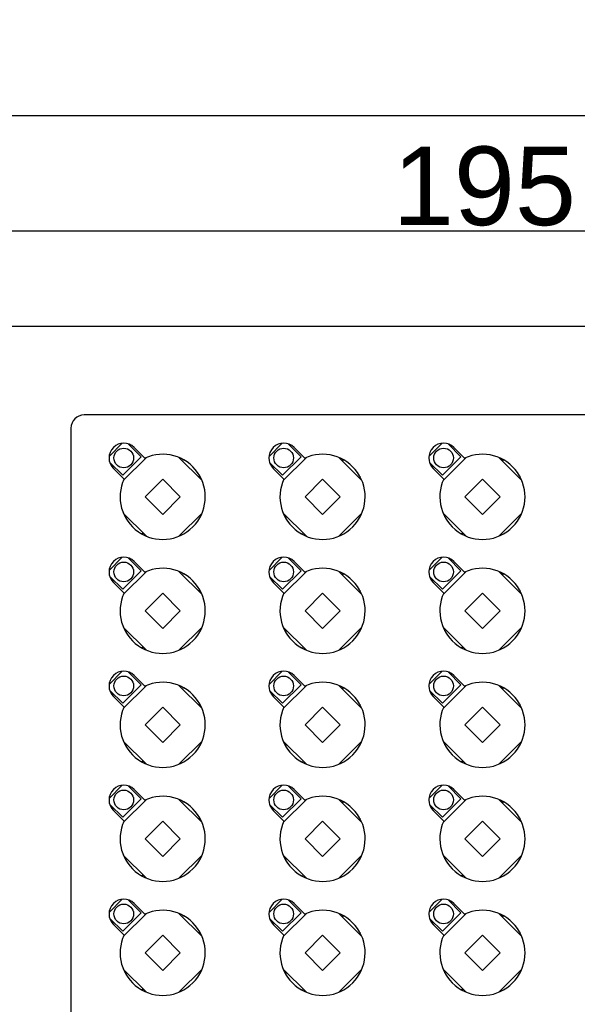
# Model space of a CAD drawing. Header units: millimetres. Extents: x 7187 to 8806, y -3756 to -2918.
# Tile 67 of 250: x 7461 to 7546, y -3125 to -2975. Entities that reach past the tile are written whole.
import ezdxf

# ---------------------------------------------------------------- set-up
doc = ezdxf.new("R2010")
doc.units = ezdxf.units.MM
doc.header["$LTSCALE"] = 3
doc.header["$PDSIZE"] = -1
doc.styles.get("Standard").update_dxf_attribs({"font": 'arial.ttf', "height": 12})
doc.dimstyles.new('ISO-25', dxfattribs={"dimtxt": 12, "dimasz": 6, "dimexe": 0.5, "dimexo": 0.625, "dimtad": 1, "dimdec": 1, "dimdsep": 46, "dimtxsty": 'Standard', "dimcen": 0, "dimclrd": 256, "dimclre": 256, "dimadec": 0, "dimazin": 0, "dimtfac": 1, "dimtdec": 1, "dimtmove": 0, "dimatfit": 3, "dimfxl": 1, "dimlwd": 30, "dimlwe": 30, "dimarcsym": 0})

# ---------------------------------------------------------------- blocks, each defined once
blk = doc.blocks.new('*D416')
at = {"linetype": 'Continuous', "lineweight": 30}
for p, q in [((7434.8, -3025.8), (7434.8, -3006.3)), ((7440.8, -3006.8), (7623.8, -3006.8)), ((7629.8, -3025.8), (7629.8, -3006.3))]:
    blk.add_line(p, q, dxfattribs=at)
at = {"linetype": 'Continuous'}
for points in [[(7440.8, -3005.8), (7440.8, -3007.8), (7434.8, -3006.8)], [(7623.8, -3005.8), (7623.8, -3007.8), (7629.8, -3006.8)]]:
    blk.add_solid(points, dxfattribs=at)
at = {"layer": 'Defpoints', "color": 0, "linetype": 'Continuous'}
for p in [(7629.8, -3006.8), (7434.8, -3026.43), (7629.8, -3026.43)]:
    blk.add_point(p, dxfattribs=at)
at = {"color": 0, "linetype": 'Continuous', "lineweight": 30, "insert": (7532.3, -3000.04), "char_height": 12, "attachment_point": 5}
blk.add_mtext('195', dxfattribs=at)
blk = doc.blocks.new('*D417')
at = {"linetype": 'Continuous', "lineweight": 30}
for p, q in [((7234.8, -3022.8), (7234.8, -2988.72)), ((7634.8, -3022.8), (7634.8, -2988.72)), ((7240.8, -2989.22), (7628.8, -2989.22))]:
    blk.add_line(p, q, dxfattribs=at)
at = {"linetype": 'Continuous'}
for points in [[(7240.8, -2988.22), (7240.8, -2990.22), (7234.8, -2989.22)], [(7628.8, -2988.22), (7628.8, -2990.22), (7634.8, -2989.22)]]:
    blk.add_solid(points, dxfattribs=at)
at = {"layer": 'Defpoints', "color": 0, "linetype": 'Continuous'}
for p in [(7634.8, -2989.22), (7234.8, -3023.43), (7634.8, -3023.43)]:
    blk.add_point(p, dxfattribs=at)
at = {"color": 0, "linetype": 'Continuous', "lineweight": 30, "insert": (7434.8, -2982.47), "char_height": 12, "attachment_point": 5}
blk.add_mtext('400', dxfattribs=at)

msp = doc.modelspace()

# ---------------------------------------------------------------- linework, layer by layer
at = {"linetype": 'Continuous', "lineweight": 30}
for p, q in [((7632.8, -3021.43), (7236.8, -3021.43)), ((7617.2, -3034.93), (7471.2, -3034.93)), ((7469.2, -3036.93), (7469.2, -3179.63)), ((7477.03, -3039.25), (7475.03, -3041.25)), ((7479.91, -3041.31), (7477.95, -3039.34)), ((7480.48, -3041.52), (7478.85, -3039.9)), ((7501.43, -3039.25), (7499.43, -3041.25)), ((7504.31, -3041.31), (7502.35, -3039.34)), ((7504.88, -3041.52), (7503.25, -3039.9)), ((7525.83, -3039.25), (7523.83, -3041.25)), ((7528.71, -3041.31), (7526.75, -3039.34)), ((7529.28, -3041.52), (7527.65, -3039.9)), ((7477.09, -3044.14), (7479.91, -3041.31)), ((7480.73, -3041.42), (7477.19, -3044.95)), ((7489.21, -3044.95), (7485.68, -3041.42)), ((7486.21, -3041.66), (7486.38, -3041.84)), ((7486.38, -3041.84), (7486.44, -3041.79)), ((7501.49, -3044.14), (7504.31, -3041.31)), ((7505.13, -3041.42), (7501.59, -3044.95)), ((7513.61, -3044.95), (7510.08, -3041.42)), ((7510.61, -3041.66), (7510.78, -3041.84)), ((7510.78, -3041.84), (7510.84, -3041.79)), ((7525.89, -3044.14), (7528.71, -3041.31)), ((7529.53, -3041.42), (7525.99, -3044.95)), ((7538.01, -3044.95), (7534.48, -3041.42)), ((7535.01, -3041.66), (7535.18, -3041.84)), ((7535.18, -3041.84), (7535.24, -3041.79)), ((7475.12, -3042.17), (7477.09, -3044.14)), ((7475.67, -3043.08), (7477.3, -3044.71)), ((7499.52, -3042.17), (7501.49, -3044.14)), ((7500.07, -3043.08), (7501.7, -3044.71)), ((7523.92, -3042.17), (7525.89, -3044.14)), ((7524.47, -3043.08), (7526.1, -3044.71)), ((7483.2, -3044.74), (7480.52, -3047.43)), ((7485.89, -3047.43), (7483.2, -3044.74)), ((7488.84, -3044.19), (7488.79, -3044.24)), ((7488.79, -3044.24), (7488.97, -3044.42)), ((7507.6, -3044.74), (7504.92, -3047.43)), ((7510.29, -3047.43), (7507.6, -3044.74)), ((7513.24, -3044.19), (7513.19, -3044.24)), ((7513.19, -3044.24), (7513.37, -3044.42)), ((7532, -3044.74), (7529.32, -3047.43)), ((7534.69, -3047.43), (7532, -3044.74)), ((7537.64, -3044.19), (7537.59, -3044.24)), ((7537.59, -3044.24), (7537.77, -3044.42)), ((7480.52, -3047.43), (7483.2, -3050.11)), ((7483.2, -3050.11), (7485.89, -3047.43)), ((7504.92, -3047.43), (7507.6, -3050.11)), ((7507.6, -3050.11), (7510.29, -3047.43)), ((7529.32, -3047.43), (7532, -3050.11)), ((7532, -3050.11), (7534.69, -3047.43)), ((7477.19, -3049.9), (7480.73, -3053.44)), ((7477.62, -3050.61), (7477.44, -3050.43)), ((7477.56, -3050.66), (7477.62, -3050.61)), ((7485.68, -3053.44), (7489.21, -3049.9)), ((7501.59, -3049.9), (7505.13, -3053.44)), ((7502.02, -3050.61), (7501.84, -3050.43)), ((7501.96, -3050.66), (7502.02, -3050.61)), ((7510.08, -3053.44), (7513.61, -3049.9)), ((7525.99, -3049.9), (7529.53, -3053.44)), ((7526.42, -3050.61), (7526.24, -3050.43)), ((7526.36, -3050.66), (7526.42, -3050.61)), ((7534.48, -3053.44), (7538.01, -3049.9)), ((7480.02, -3053.01), (7479.97, -3053.06)), ((7480.2, -3053.19), (7480.02, -3053.01)), ((7504.42, -3053.01), (7504.37, -3053.06)), ((7504.6, -3053.19), (7504.42, -3053.01)), ((7528.82, -3053.01), (7528.77, -3053.06)), ((7529, -3053.19), (7528.82, -3053.01)), ((7477.03, -3056.65), (7475.03, -3058.65)), ((7479.91, -3058.71), (7477.95, -3056.74)), ((7501.43, -3056.65), (7499.43, -3058.65)), ((7504.31, -3058.71), (7502.35, -3056.74)), ((7525.83, -3056.65), (7523.83, -3058.65)), ((7528.71, -3058.71), (7526.75, -3056.74)), ((7480.48, -3058.92), (7478.85, -3057.3)), ((7504.88, -3058.92), (7503.25, -3057.3)), ((7529.28, -3058.92), (7527.65, -3057.3)), ((7475.12, -3059.57), (7477.09, -3061.54)), ((7477.09, -3061.54), (7479.91, -3058.71)), ((7480.73, -3058.82), (7477.19, -3062.35)), ((7489.21, -3062.35), (7485.68, -3058.82)), ((7486.21, -3059.06), (7486.38, -3059.24)), ((7486.38, -3059.24), (7486.44, -3059.19)), ((7499.52, -3059.57), (7501.49, -3061.54)), ((7501.49, -3061.54), (7504.31, -3058.71)), ((7505.13, -3058.82), (7501.59, -3062.35)), ((7513.61, -3062.35), (7510.08, -3058.82)), ((7510.61, -3059.06), (7510.78, -3059.24)), ((7510.78, -3059.24), (7510.84, -3059.19)), ((7523.92, -3059.57), (7525.89, -3061.54)), ((7525.89, -3061.54), (7528.71, -3058.71)), ((7529.53, -3058.82), (7525.99, -3062.35)), ((7538.01, -3062.35), (7534.48, -3058.82)), ((7535.01, -3059.06), (7535.18, -3059.24)), ((7535.18, -3059.24), (7535.24, -3059.19)), ((7475.67, -3060.48), (7477.3, -3062.11)), ((7500.07, -3060.48), (7501.7, -3062.11)), ((7524.47, -3060.48), (7526.1, -3062.11)), ((7483.2, -3062.14), (7480.52, -3064.83)), ((7485.89, -3064.83), (7483.2, -3062.14)), ((7488.84, -3061.59), (7488.79, -3061.64)), ((7488.79, -3061.64), (7488.97, -3061.82)), ((7507.6, -3062.14), (7504.92, -3064.83)), ((7510.29, -3064.83), (7507.6, -3062.14)), ((7513.24, -3061.59), (7513.19, -3061.64)), ((7513.19, -3061.64), (7513.37, -3061.82)), ((7532, -3062.14), (7529.32, -3064.83)), ((7534.69, -3064.83), (7532, -3062.14)), ((7537.64, -3061.59), (7537.59, -3061.64)), ((7537.59, -3061.64), (7537.77, -3061.82)), ((7480.52, -3064.83), (7483.2, -3067.51)), ((7483.2, -3067.51), (7485.89, -3064.83)), ((7504.92, -3064.83), (7507.6, -3067.51)), ((7507.6, -3067.51), (7510.29, -3064.83)), ((7529.32, -3064.83), (7532, -3067.51)), ((7532, -3067.51), (7534.69, -3064.83)), ((7477.19, -3067.3), (7480.73, -3070.84)), ((7485.68, -3070.84), (7489.21, -3067.3)), ((7501.59, -3067.3), (7505.13, -3070.84)), ((7510.08, -3070.84), (7513.61, -3067.3)), ((7525.99, -3067.3), (7529.53, -3070.84)), ((7534.48, -3070.84), (7538.01, -3067.3)), ((7477.62, -3068.01), (7477.44, -3067.83)), ((7477.56, -3068.06), (7477.62, -3068.01)), ((7502.02, -3068.01), (7501.84, -3067.83)), ((7501.96, -3068.06), (7502.02, -3068.01)), ((7526.42, -3068.01), (7526.24, -3067.83)), ((7526.36, -3068.06), (7526.42, -3068.01)), ((7480.02, -3070.41), (7479.97, -3070.46)), ((7480.2, -3070.59), (7480.02, -3070.41)), ((7504.42, -3070.41), (7504.37, -3070.46)), ((7504.6, -3070.59), (7504.42, -3070.41)), ((7528.82, -3070.41), (7528.77, -3070.46)), ((7529, -3070.59), (7528.82, -3070.41)), ((7477.03, -3074.05), (7475.03, -3076.05)), ((7479.91, -3076.11), (7477.95, -3074.14)), ((7480.48, -3076.32), (7478.85, -3074.7)), ((7501.43, -3074.05), (7499.43, -3076.05)), ((7504.31, -3076.11), (7502.35, -3074.14)), ((7504.88, -3076.32), (7503.25, -3074.7)), ((7525.83, -3074.05), (7523.83, -3076.05)), ((7528.71, -3076.11), (7526.75, -3074.14)), ((7529.28, -3076.32), (7527.65, -3074.7)), ((7477.09, -3078.94), (7479.91, -3076.11)), ((7480.73, -3076.22), (7477.19, -3079.75)), ((7489.21, -3079.75), (7485.68, -3076.22)), ((7501.49, -3078.94), (7504.31, -3076.11)), ((7505.13, -3076.22), (7501.59, -3079.75)), ((7513.61, -3079.75), (7510.08, -3076.22)), ((7525.89, -3078.94), (7528.71, -3076.11)), ((7529.53, -3076.22), (7525.99, -3079.75)), ((7538.01, -3079.75), (7534.48, -3076.22)), ((7475.12, -3076.97), (7477.09, -3078.94)), ((7475.67, -3077.88), (7477.3, -3079.51)), ((7486.21, -3076.46), (7486.38, -3076.64)), ((7486.38, -3076.64), (7486.44, -3076.59)), ((7499.52, -3076.97), (7501.49, -3078.94)), ((7500.07, -3077.88), (7501.7, -3079.51)), ((7510.61, -3076.46), (7510.78, -3076.64)), ((7510.78, -3076.64), (7510.84, -3076.59)), ((7523.92, -3076.97), (7525.89, -3078.94)), ((7524.47, -3077.88), (7526.1, -3079.51)), ((7535.01, -3076.46), (7535.18, -3076.64)), ((7535.18, -3076.64), (7535.24, -3076.59)), ((7488.84, -3078.99), (7488.79, -3079.04)), ((7488.79, -3079.04), (7488.97, -3079.22)), ((7513.24, -3078.99), (7513.19, -3079.04)), ((7513.19, -3079.04), (7513.37, -3079.22)), ((7537.64, -3078.99), (7537.59, -3079.04)), ((7537.59, -3079.04), (7537.77, -3079.22)), ((7483.2, -3079.54), (7480.52, -3082.23)), ((7485.89, -3082.23), (7483.2, -3079.54)), ((7507.6, -3079.54), (7504.92, -3082.23)), ((7510.29, -3082.23), (7507.6, -3079.54)), ((7532, -3079.54), (7529.32, -3082.23)), ((7534.69, -3082.23), (7532, -3079.54)), ((7480.52, -3082.23), (7483.2, -3084.91)), ((7483.2, -3084.91), (7485.89, -3082.23)), ((7504.92, -3082.23), (7507.6, -3084.91)), ((7507.6, -3084.91), (7510.29, -3082.23)), ((7529.32, -3082.23), (7532, -3084.91)), ((7532, -3084.91), (7534.69, -3082.23)), ((7477.19, -3084.7), (7480.73, -3088.24)), ((7477.62, -3085.41), (7477.44, -3085.23)), ((7485.68, -3088.24), (7489.21, -3084.7)), ((7501.59, -3084.7), (7505.13, -3088.24)), ((7502.02, -3085.41), (7501.84, -3085.23)), ((7510.08, -3088.24), (7513.61, -3084.7)), ((7525.99, -3084.7), (7529.53, -3088.24)), ((7526.42, -3085.41), (7526.24, -3085.23)), ((7534.48, -3088.24), (7538.01, -3084.7)), ((7477.56, -3085.46), (7477.62, -3085.41)), ((7501.96, -3085.46), (7502.02, -3085.41)), ((7526.36, -3085.46), (7526.42, -3085.41)), ((7480.02, -3087.81), (7479.97, -3087.86)), ((7480.2, -3087.99), (7480.02, -3087.81)), ((7504.42, -3087.81), (7504.37, -3087.86)), ((7504.6, -3087.99), (7504.42, -3087.81)), ((7528.82, -3087.81), (7528.77, -3087.86)), ((7529, -3087.99), (7528.82, -3087.81)), ((7477.03, -3091.45), (7475.03, -3093.45)), ((7479.91, -3093.51), (7477.95, -3091.54)), ((7480.48, -3093.72), (7478.85, -3092.1)), ((7501.43, -3091.45), (7499.43, -3093.45)), ((7504.31, -3093.51), (7502.35, -3091.54)), ((7504.88, -3093.72), (7503.25, -3092.1)), ((7525.83, -3091.45), (7523.83, -3093.45)), ((7528.71, -3093.51), (7526.75, -3091.54)), ((7529.28, -3093.72), (7527.65, -3092.1)), ((7475.12, -3094.37), (7477.09, -3096.34)), ((7477.09, -3096.34), (7479.91, -3093.51)), ((7480.73, -3093.62), (7477.19, -3097.15)), ((7489.21, -3097.15), (7485.68, -3093.62)), ((7486.21, -3093.86), (7486.38, -3094.04)), ((7486.38, -3094.04), (7486.44, -3093.99)), ((7499.52, -3094.37), (7501.49, -3096.34)), ((7501.49, -3096.34), (7504.31, -3093.51)), ((7505.13, -3093.62), (7501.59, -3097.15)), ((7513.61, -3097.15), (7510.08, -3093.62)), ((7510.61, -3093.86), (7510.78, -3094.04)), ((7510.78, -3094.04), (7510.84, -3093.99)), ((7523.92, -3094.37), (7525.89, -3096.34)), ((7525.89, -3096.34), (7528.71, -3093.51)), ((7529.53, -3093.62), (7525.99, -3097.15)), ((7538.01, -3097.15), (7534.48, -3093.62)), ((7535.01, -3093.86), (7535.18, -3094.04)), ((7535.18, -3094.04), (7535.24, -3093.99)), ((7475.67, -3095.28), (7477.3, -3096.91)), ((7500.07, -3095.28), (7501.7, -3096.91)), ((7524.47, -3095.28), (7526.1, -3096.91)), ((7483.2, -3096.94), (7480.52, -3099.63)), ((7485.89, -3099.63), (7483.2, -3096.94)), ((7488.84, -3096.39), (7488.79, -3096.44)), ((7488.79, -3096.44), (7488.97, -3096.62)), ((7507.6, -3096.94), (7504.92, -3099.63)), ((7510.29, -3099.63), (7507.6, -3096.94)), ((7513.24, -3096.39), (7513.19, -3096.44)), ((7513.19, -3096.44), (7513.37, -3096.62)), ((7532, -3096.94), (7529.32, -3099.63)), ((7534.69, -3099.63), (7532, -3096.94)), ((7537.64, -3096.39), (7537.59, -3096.44)), ((7537.59, -3096.44), (7537.77, -3096.62)), ((7480.52, -3099.63), (7483.2, -3102.31)), ((7483.2, -3102.31), (7485.89, -3099.63)), ((7504.92, -3099.63), (7507.6, -3102.31)), ((7507.6, -3102.31), (7510.29, -3099.63)), ((7529.32, -3099.63), (7532, -3102.31)), ((7532, -3102.31), (7534.69, -3099.63)), ((7477.19, -3102.1), (7480.73, -3105.64)), ((7477.62, -3102.81), (7477.44, -3102.63)), ((7477.56, -3102.86), (7477.62, -3102.81)), ((7485.68, -3105.64), (7489.21, -3102.1)), ((7501.59, -3102.1), (7505.13, -3105.64)), ((7502.02, -3102.81), (7501.84, -3102.63)), ((7501.96, -3102.86), (7502.02, -3102.81)), ((7510.08, -3105.64), (7513.61, -3102.1)), ((7525.99, -3102.1), (7529.53, -3105.64)), ((7526.42, -3102.81), (7526.24, -3102.63)), ((7526.36, -3102.86), (7526.42, -3102.81)), ((7534.48, -3105.64), (7538.01, -3102.1)), ((7480.02, -3105.21), (7479.97, -3105.26)), ((7480.2, -3105.39), (7480.02, -3105.21)), ((7504.42, -3105.21), (7504.37, -3105.26)), ((7504.6, -3105.39), (7504.42, -3105.21)), ((7528.82, -3105.21), (7528.77, -3105.26)), ((7529, -3105.39), (7528.82, -3105.21)), ((7477.03, -3108.85), (7475.03, -3110.85)), ((7479.91, -3110.91), (7477.95, -3108.94)), ((7501.43, -3108.85), (7499.43, -3110.85)), ((7504.31, -3110.91), (7502.35, -3108.94)), ((7525.83, -3108.85), (7523.83, -3110.85)), ((7528.71, -3110.91), (7526.75, -3108.94)), ((7477.09, -3113.74), (7479.91, -3110.91)), ((7480.48, -3111.12), (7478.85, -3109.5)), ((7501.49, -3113.74), (7504.31, -3110.91)), ((7504.88, -3111.12), (7503.25, -3109.5)), ((7525.89, -3113.74), (7528.71, -3110.91)), ((7529.28, -3111.12), (7527.65, -3109.5)), ((7475.12, -3111.77), (7477.09, -3113.74)), ((7480.73, -3111.02), (7477.19, -3114.55)), ((7489.21, -3114.55), (7485.68, -3111.02)), ((7486.21, -3111.26), (7486.38, -3111.44)), ((7486.38, -3111.44), (7486.44, -3111.39)), ((7499.52, -3111.77), (7501.49, -3113.74)), ((7505.13, -3111.02), (7501.59, -3114.55)), ((7513.61, -3114.55), (7510.08, -3111.02)), ((7510.61, -3111.26), (7510.78, -3111.44)), ((7510.78, -3111.44), (7510.84, -3111.39)), ((7523.92, -3111.77), (7525.89, -3113.74)), ((7529.53, -3111.02), (7525.99, -3114.55)), ((7538.01, -3114.55), (7534.48, -3111.02)), ((7535.01, -3111.26), (7535.18, -3111.44)), ((7535.18, -3111.44), (7535.24, -3111.39)), ((7475.67, -3112.68), (7477.3, -3114.31)), ((7488.84, -3113.79), (7488.79, -3113.84)), ((7488.79, -3113.84), (7488.97, -3114.02)), ((7500.07, -3112.68), (7501.7, -3114.31)), ((7513.24, -3113.79), (7513.19, -3113.84)), ((7513.19, -3113.84), (7513.37, -3114.02)), ((7524.47, -3112.68), (7526.1, -3114.31)), ((7537.64, -3113.79), (7537.59, -3113.84)), ((7537.59, -3113.84), (7537.77, -3114.02)), ((7483.2, -3114.34), (7480.52, -3117.03)), ((7485.89, -3117.03), (7483.2, -3114.34)), ((7507.6, -3114.34), (7504.92, -3117.03)), ((7510.29, -3117.03), (7507.6, -3114.34)), ((7532, -3114.34), (7529.32, -3117.03)), ((7534.69, -3117.03), (7532, -3114.34)), ((7480.52, -3117.03), (7483.2, -3119.71)), ((7483.2, -3119.71), (7485.89, -3117.03)), ((7504.92, -3117.03), (7507.6, -3119.71)), ((7507.6, -3119.71), (7510.29, -3117.03)), ((7529.32, -3117.03), (7532, -3119.71)), ((7532, -3119.71), (7534.69, -3117.03)), ((7477.19, -3119.5), (7480.73, -3123.04)), ((7485.68, -3123.04), (7489.21, -3119.5)), ((7501.59, -3119.5), (7505.13, -3123.04)), ((7510.08, -3123.04), (7513.61, -3119.5)), ((7525.99, -3119.5), (7529.53, -3123.04)), ((7534.48, -3123.04), (7538.01, -3119.5)), ((7477.62, -3120.21), (7477.44, -3120.03)), ((7477.56, -3120.26), (7477.62, -3120.21)), ((7502.02, -3120.21), (7501.84, -3120.03)), ((7501.96, -3120.26), (7502.02, -3120.21)), ((7526.42, -3120.21), (7526.24, -3120.03)), ((7526.36, -3120.26), (7526.42, -3120.21)), ((7480.02, -3122.61), (7479.97, -3122.66)), ((7480.2, -3122.79), (7480.02, -3122.61)), ((7504.42, -3122.61), (7504.37, -3122.66)), ((7504.6, -3122.79), (7504.42, -3122.61)), ((7528.82, -3122.61), (7528.77, -3122.66)), ((7529, -3122.79), (7528.82, -3122.61))]:
    msp.add_line(p, q, dxfattribs=at)
for centre in [(7477.26, -3041.49), (7501.66, -3041.49), (7526.06, -3041.49), (7477.26, -3058.89), (7501.66, -3058.89), (7526.06, -3058.89), (7477.26, -3076.29), (7501.66, -3076.29), (7526.06, -3076.29), (7477.26, -3093.69), (7501.66, -3093.69), (7526.06, -3093.69), (7477.26, -3111.09), (7501.66, -3111.09), (7526.06, -3111.09)]:
    msp.add_circle(centre, 1.5, dxfattribs=at)
for centre, radius, start, end in [((7471.2, -3036.93), 2, 90, 180), ((7477.26, -3041.49), 2.25, 45, 225), ((7501.66, -3041.49), 2.25, 45, 225), ((7526.06, -3041.49), 2.25, 45, 225), ((7483.2, -3047.43), 6.5, 155.2522, 114.7478), ((7507.6, -3047.43), 6.5, 155.2522, 114.7478), ((7532, -3047.43), 6.5, 155.2522, 114.7478), ((7477.26, -3058.89), 2.25, 45, 225), ((7501.66, -3058.89), 2.25, 45, 225), ((7526.06, -3058.89), 2.25, 45, 225), ((7483.2, -3064.83), 6.5, 155.2522, 114.7478), ((7507.6, -3064.83), 6.5, 155.2522, 114.7478), ((7532, -3064.83), 6.5, 155.2522, 114.7478), ((7477.26, -3076.29), 2.25, 45, 225), ((7501.66, -3076.29), 2.25, 45, 225), ((7526.06, -3076.29), 2.25, 45, 225), ((7483.2, -3082.23), 6.5, 155.2522, 114.7478), ((7507.6, -3082.23), 6.5, 155.2522, 114.7478), ((7532, -3082.23), 6.5, 155.2522, 114.7478), ((7477.26, -3093.69), 2.25, 45, 225), ((7501.66, -3093.69), 2.25, 45, 225), ((7526.06, -3093.69), 2.25, 45, 225), ((7483.2, -3099.63), 6.5, 155.2522, 114.7478), ((7507.6, -3099.63), 6.5, 155.2522, 114.7478), ((7532, -3099.63), 6.5, 155.2522, 114.7478), ((7477.26, -3111.09), 2.25, 45, 225), ((7501.66, -3111.09), 2.25, 45, 225), ((7526.06, -3111.09), 2.25, 45, 225), ((7483.2, -3117.03), 6.5, 155.2522, 114.7478), ((7507.6, -3117.03), 6.5, 155.2522, 114.7478), ((7532, -3117.03), 6.5, 155.2522, 114.7478)]:
    msp.add_arc(centre, radius, start, end, dxfattribs=at)

# ---------------------------------------------------------------- dimensions: what is measured, and where the dimension line sits
for base, p1, p2, picture, middle in [((7634.8, -2989.22), (7234.8, -3023.43), (7634.8, -3023.43), '*D417', (7434.8, -2982.47)), ((7629.8, -3006.8), (7434.8, -3026.43), (7629.8, -3026.43), '*D416', (7532.3, -3000.04))]:
    dim = msp.add_linear_dim(base=base, p1=p1, p2=p2, dimstyle='ISO-25', dxfattribs=at)
    dim.commit()
    dim.dimension.update_dxf_attribs({"geometry": picture, "text_midpoint": middle})

doc.saveas('drawing.dxf')
